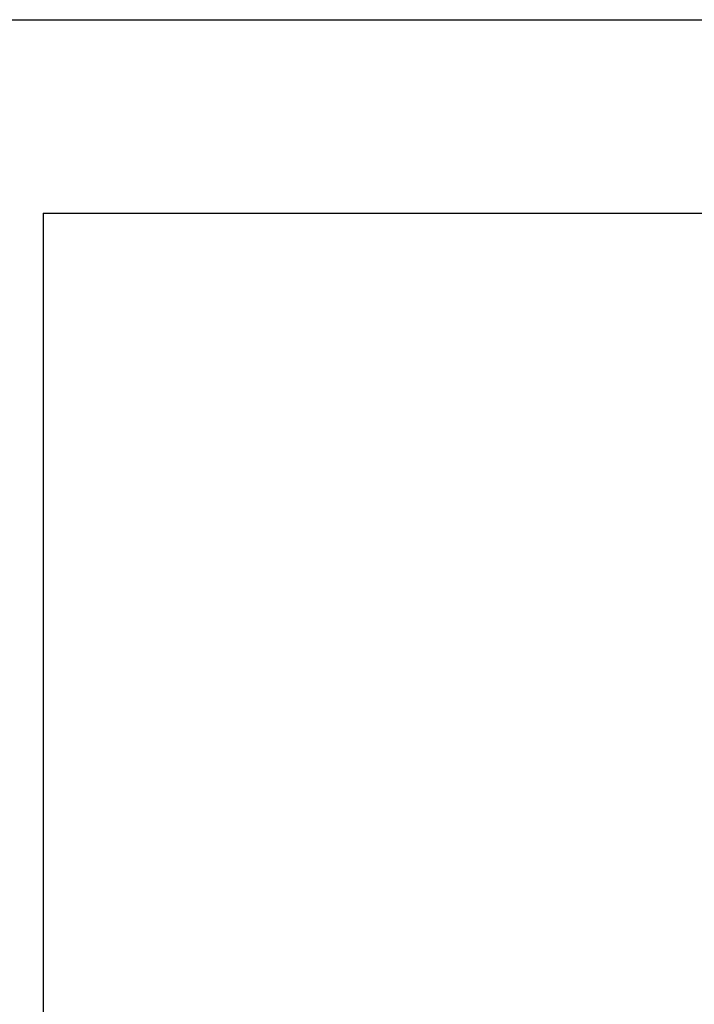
# Model space of a CAD drawing. Header units: inches. Extents: x 0 to 309, y 0 to 200.
# Tile 60 of 109: x 108.72 to 112.64, y 125.91 to 131.63. Entities that reach past the tile are written whole.
import ezdxf

# ---------------------------------------------------------------- set-up
doc = ezdxf.new("R2010")
doc.units = ezdxf.units.IN
doc.header["$LTSCALE"] = 17
doc.header["$MEASUREMENT"] = 0
doc.linetypes.add('PHANTOM', pattern=[0.8, 0.45, -0.05, 0.1, -0.05, 0.1, -0.05])
doc.layers.get('0').update_dxf_attribs({"linetype": 'CONTINUOUS'})
doc.layers.add('AVAILABLE_DOOR_SPACE', color=7, linetype='CONTINUOUS')
doc.layers.add('DIMENSIONS', color=7, linetype='CONTINUOUS')
doc.styles.get("Standard").update_dxf_attribs({"font": 'txt', "width": 0.8})
doc.dimstyles.new('DIMSTYLE_3', dxfattribs={"dimtxt": 1.418182, "dimasz": 1.818182, "dimexe": 0.09, "dimexo": 0.07, "dimgap": 0.039, "dimtad": 0, "dimtih": 1, "dimtoh": 1, "dimzin": 4, "dimdsep": 46, "dimtxsty": 'Standard', "dimblk": '_FILLED', "dimblk1": '_FILLED', "dimblk2": '_FILLED', "dimcen": 0.09, "dimadec": 0, "dimazin": 0, "dimtfac": 1, "dimtofl": 0, "dimtmove": 0, "dimatfit": 3, "dimldrblk": '_FILLED', "dimfxl": 0, "dimtolj": 1, "dimtzin": 4, "dimarcsym": 0})

# ---------------------------------------------------------------- blocks, each defined once
blk = doc.blocks.new('_FILLED')
at = {"color": 0, "linetype": 'ByBlock'}
blk.add_solid([(0, 0), (-1, 0.2), (-1, -0.2)], dxfattribs=at)
blk = doc.blocks.new('*D13')
at = {"layer": 'DIMENSIONS', "color": 2, "linetype": 'Continuous'}
for p, q in [((105.2309, 122.9841), (101.5945, 122.9841)), ((108.8559, 122.9841), (112.3707, 122.9841))]:
    blk.add_line(p, q, dxfattribs=at)
at = {"layer": 'DIMENSIONS', "color": 2, "linetype": 'Continuous', "xscale": 1.8181818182, "yscale": 1.8181818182, "zscale": 1.8181818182}
blk.add_blockref('_FILLED', (105.2309, 122.9841), dxfattribs=at)
at = {"layer": 'DIMENSIONS', "color": 2, "linetype": 'Continuous', "xscale": 1.8181818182, "yscale": 1.8181818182, "zscale": 1.8181818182, "rotation": 180}
blk.add_blockref('_FILLED', (108.8559, 122.9841), dxfattribs=at)
at = {"layer": 'DIMENSIONS', "color": 2, "linetype": 'Continuous', "insert": (113.0798, 123.6932), "char_height": 1.41818, "width": 4.538182, "attachment_point": 1, "line_spacing_factor": 0.9}
blk.add_mtext('3.63', dxfattribs=at)

msp = doc.modelspace()

# ---------------------------------------------------------------- linework, layer by layer
at = {"color": 3, "linetype": 'Continuous'}
msp.add_line((105.3349, 131.6327), (133.9394, 131.6327), dxfattribs=at)
at = {"layer": 'AVAILABLE_DOOR_SPACE', "color": 4, "linetype": 'PHANTOM'}
for q in [(108.8559, 101.2577), (132.2934, 130.5077)]:
    msp.add_line((108.8559, 130.5077), q, dxfattribs=at)

# ---------------------------------------------------------------- dimensions: what is measured, and where the dimension line sits
at = {"layer": 'DIMENSIONS', "color": 2, "linetype": 'Continuous'}
dim = msp.add_linear_dim(base=(105.2309076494, 122.9841376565), p1=(108.8559076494, 130.5076903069), p2=(105.2309076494, 69.2666903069), angle=180, dimstyle='DIMSTYLE_3', dxfattribs=at)
dim.commit()
dim.dimension.update_dxf_attribs({"geometry": '*D13', "text_midpoint": (115.3488515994, 122.9841376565), "dimtype": 160})

doc.saveas('drawing.dxf')
